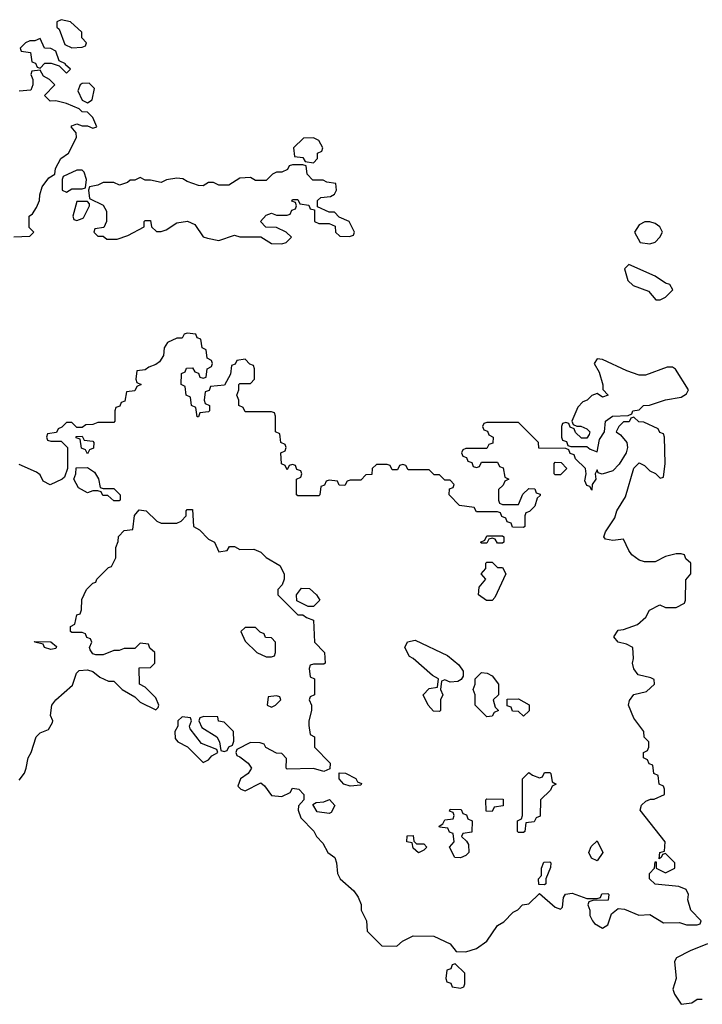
# Model space of a CAD drawing. Header units: inches. Extents: x 2701622 to 2964296, y 496201 to 720542.
# Tile 9 of 256: x 2735232 to 2737830, y 641172 to 644918. Entities that reach past the tile are written whole.
import ezdxf

# ---------------------------------------------------------------- set-up
doc = ezdxf.new("R2010")
doc.units = ezdxf.units.IN
doc.header["$MEASUREMENT"] = 0
doc.layers.add('C7634', color=7, linetype='Continuous')

msp = doc.modelspace()

# ---------------------------------------------------------------- linework, layer by layer
at = {"layer": 'C7634', "color": 4, "elevation": 4}
for points in [[(2735390, 644918), (2735374, 644910), (2735374, 644890), (2735382, 644882), (2735403.5, 644823.5), (2735430, 644811.3), (2735470, 644814), (2735482, 644818), (2735486, 644830), (2735468.7, 644848.7), (2735468, 644870), (2735426, 644910)], [(2735310, 644846), (2735290, 644838), (2735270, 644838), (2735254, 644830), (2735234, 644810), (2735238, 644798), (2735272.7, 644792.7), (2735278, 644758), (2735292.7, 644752.7), (2735298, 644738), (2735310, 644734), (2735328, 644752), (2735352, 644752), (2735382, 644742), (2735410, 644714), (2735426, 644730), (2735406, 644746), (2735406, 644750), (2735382, 644762), (2735370, 644798), (2735350, 644808), (2735326, 644810)], [(2735496.4, 644676.4), (2735470, 644675.3), (2735462, 644670), (2735452.7, 644647.3), (2735470, 644612), (2735490, 644602), (2735507.3, 644612.7), (2735516.4, 644656.4)], [(2736350, 644468), (2736312.7, 644467.3), (2736274, 644430), (2736278, 644398), (2736310, 644394), (2736318, 644378), (2736350, 644374), (2736366, 644390), (2736366, 644410), (2736382, 644418), (2736386, 644430), (2736370, 644458)], [(2736310, 644366), (2736270, 644366), (2736258, 644362), (2736251.6, 644348.4), (2736230, 644338), (2736210, 644338), (2736194, 644330), (2736170, 644306), (2736130, 644306), (2736110, 644318), (2736070, 644315.3), (2736028.4, 644288.4), (2735990, 644288), (2735970, 644298), (2735950, 644298), (2735930, 644286), (2735912.7, 644287.3), (2735870, 644302), (2735852.7, 644312.7), (2735830, 644315.3), (2735791.3, 644308.7), (2735770, 644298), (2735730, 644308), (2735710, 644308), (2735690, 644318), (2735670, 644308), (2735652.7, 644307.3), (2735642, 644298), (2735612, 644288), (2735590, 644298), (2735550, 644298), (2735530, 644288), (2735498, 644282), (2735494, 644270), (2735498, 644238), (2735550, 644212), (2735562, 644190), (2735562, 644150), (2735552.7, 644127.3), (2735518, 644122), (2735514, 644110), (2735530, 644094), (2735550, 644094), (2735563.6, 644083.6), (2735603.6, 644083.6), (2735643.1, 644096.9), (2735706, 644130), (2735706, 644150), (2735710, 644154), (2735730, 644154), (2735734, 644130), (2735752.7, 644112.7), (2735770, 644112), (2735790, 644118), (2735830, 644144.7), (2735871, 644151), (2735898.8, 644138.8), (2735930, 644092), (2735946.4, 644086.4), (2735990, 644078), (2736050, 644098), (2736070, 644092), (2736150, 644092), (2736190, 644066), (2736230, 644064.7), (2736246, 644070), (2736266, 644090), (2736246, 644110), (2736210, 644128), (2736168.4, 644128.4), (2736148, 644150), (2736170, 644174), (2736190, 644182), (2736210, 644174), (2736250, 644174), (2736262, 644178), (2736267.3, 644192.7), (2736282, 644198), (2736286, 644210), (2736282, 644222), (2736267.3, 644227.3), (2736270, 644234), (2736290, 644234), (2736298, 644218), (2736332, 644212), (2736338, 644198), (2736354, 644194), (2736354, 644150), (2736370, 644142), (2736410, 644142), (2736432.7, 644132.7), (2736434, 644110), (2736450, 644094), (2736487.3, 644092.7), (2736502, 644098), (2736506, 644110), (2736486, 644150), (2736447.3, 644167.3), (2736430, 644186), (2736410, 644186), (2736366, 644206), (2736366, 644230), (2736378, 644242), (2736414.6, 644245.4), (2736430, 644254), (2736438, 644270), (2736434.6, 644294.6), (2736400.4, 644300.4), (2736387.3, 644307.3), (2736347.3, 644307.3), (2736326, 644330), (2736322, 644362)], [(2735470, 644346), (2735450, 644346), (2735398, 644322), (2735394, 644310), (2735394, 644270), (2735410, 644262), (2735430, 644274), (2735470, 644274), (2735482, 644278), (2735486, 644310), (2735478, 644338)], [(2735490, 644226), (2735450, 644226), (2735434, 644170), (2735438, 644158), (2735450, 644154), (2735470, 644162), (2735475.3, 644164.7), (2735498, 644210), (2735498, 644218)], [(2737630, 644148.7), (2737611.6, 644148.4), (2737590, 644138), (2737572, 644110), (2737594, 644070), (2737630, 644064.7), (2737650, 644072), (2737668, 644090), (2737678, 644110), (2737668, 644130), (2737650, 644142)], [(2737550, 643986), (2737534, 643970), (2737546, 643926), (2737566.4, 643906.4), (2737625.4, 643885.4), (2737652.7, 643852.7), (2737670, 643852), (2737690, 643862), (2737718, 643890), (2737706, 643910), (2737690, 643915.3), (2737650, 643942)], [(2737430, 643628), (2737418, 643610), (2737437.1, 643577.1), (2737451.3, 643528.7), (2737451.3, 643511.3), (2737471.3, 643490), (2737450, 643482), (2737430, 643495.3), (2737410, 643488.7), (2737391.3, 643470), (2737375.3, 643464.7), (2737356, 643444), (2737334, 643390), (2737338, 643378), (2737352, 643372), (2737368, 643372), (2737390, 643362), (2737402, 643350), (2737399.6, 643340.4), (2737390, 643326), (2737370, 643326), (2737347.3, 643347.3), (2737342, 643362), (2737327.3, 643367.3), (2737322, 643382), (2737310, 643386), (2737298, 643382), (2737294, 643370), (2737294, 643330), (2737298, 643318), (2737312.7, 643312.7), (2737318, 643298), (2737330, 643294), (2737390, 643294), (2737403.6, 643283.6), (2737430, 643274), (2737439, 643321), (2737458, 643350), (2737462, 643390), (2737488, 643410), (2737548, 643412), (2737562, 643418), (2737566, 643430), (2737590, 643434), (2737606, 643450), (2737628.4, 643451.6), (2737690, 643471.3), (2737750, 643482), (2737770, 643494), (2737778, 643510), (2737728.4, 643588.4), (2737716.4, 643596.4), (2737696.4, 643596.4), (2737614, 643566), (2737590, 643566), (2737542.4, 643582.4), (2737450, 643625.2)], [(2735490, 643266), (2735482, 643282), (2735467.3, 643287.3), (2735462, 643322), (2735447.3, 643327.3), (2735447.3, 643332.7), (2735470, 643334), (2735478, 643318), (2735510, 643314), (2735514, 643310), (2735512.7, 643287.3), (2735498, 643282)], [(2737270, 643186), (2737266, 643190), (2737266, 643230), (2737270, 643234), (2737292.7, 643232.7), (2737314, 643210), (2737290, 643186)], [(2735550, 643134), (2735590, 643134), (2735614, 643110), (2735614, 643090), (2735610, 643088), (2735590, 643088), (2735567.3, 643107.3), (2735548.4, 643108.4), (2735542, 643122), (2735530, 643126), (2735510, 643126), (2735490, 643118), (2735456.4, 643136.4), (2735438, 643170), (2735446, 643190), (2735447.3, 643212.7), (2735490, 643214), (2735516.9, 643196.9), (2735531.6, 643171.6), (2735538, 643138)], [(2737050, 642926), (2737042, 642942), (2737030, 642946), (2737018, 642942), (2737010, 642926), (2736990, 642926), (2736986, 642930), (2737002, 642938), (2737010, 642954), (2737070, 642954), (2737074, 642950), (2737074, 642930), (2737070, 642926)], [(2737050, 642834), (2737070, 642834), (2737082, 642810), (2737039.8, 642720.2), (2737030, 642708), (2737008.4, 642708.4), (2736978, 642730), (2736980.4, 642759.6), (2737006, 642790), (2736988, 642810), (2737006, 642830), (2737006, 642850), (2737010, 642854), (2737030, 642854)], [(2736330, 642686), (2736287.3, 642707.3), (2736286, 642730), (2736304.7, 642755.3), (2736334.4, 642754.4), (2736362, 642730), (2736374, 642710), (2736350, 642686)], [(2736130, 642606), (2736090, 642606), (2736074, 642590), (2736090, 642554), (2736134, 642510), (2736170, 642494), (2736190, 642494), (2736202, 642498), (2736206, 642510), (2736206, 642550), (2736190, 642566), (2736167.3, 642567.3), (2736162, 642582), (2736147.3, 642587.3)], [(2735350, 642522), (2735326, 642530), (2735322, 642542), (2735289.3, 642549.3), (2735288, 642552), (2735351.1, 642551.1), (2735372.7, 642532.7), (2735370, 642526)], [(2736870, 642398), (2736850, 642406), (2736838, 642402), (2736834, 642370), (2736842, 642350), (2736834, 642330), (2736834, 642290), (2736830, 642286), (2736807.3, 642287.3), (2736786, 642310), (2736768, 642350), (2736790, 642374), (2736822, 642378), (2736826, 642410), (2736803.1, 642423.1), (2736730, 642488), (2736715.3, 642495.3), (2736698, 642530), (2736708.4, 642551.6), (2736736.9, 642556.9), (2736859.6, 642499.6), (2736903.6, 642463.6), (2736919.6, 642439.6), (2736919.6, 642420.4), (2736912.7, 642407.3), (2736899.6, 642400.4)], [(2737010, 642266), (2736966, 642310), (2736966, 642350), (2736958, 642370), (2736966, 642390), (2736966, 642410), (2736990, 642434), (2737011.6, 642431.6), (2737030, 642422), (2737054, 642390), (2737054, 642350), (2737034, 642330), (2737042, 642302), (2737054, 642290), (2737038, 642282), (2737030, 642268)], [(2736210, 642346), (2736178, 642342), (2736174, 642310), (2736190, 642302), (2736206, 642310), (2736226, 642330), (2736222, 642342)], [(2737150, 642268), (2737130, 642286), (2737107.3, 642287.3), (2737102, 642302), (2737087.3, 642307.3), (2737087.3, 642332.7), (2737130, 642334), (2737171.1, 642311.1), (2737171.6, 642288.4)], [(2735850, 642266), (2735834, 642250), (2735834, 642230), (2735822, 642210), (2735823.6, 642183.6), (2735834, 642170), (2735871.3, 642151.3), (2735930, 642092), (2735950, 642102), (2735963.1, 642116.9), (2735986, 642130), (2735982, 642142), (2735924, 642164), (2735880.4, 642220.4), (2735878, 642230), (2735886, 642250), (2735882, 642262)], [(2735932.7, 642267.3), (2735918, 642262), (2735914, 642250), (2735924.7, 642224.7), (2735982, 642190), (2735992, 642170), (2735998, 642138), (2736010, 642134), (2736022, 642138), (2736028, 642152), (2736042, 642158), (2736047.3, 642172.7), (2736046, 642210), (2736010, 642246), (2735988.9, 642248.9), (2735986, 642266)], [(2736490, 642002), (2736466, 642010), (2736448, 642030), (2736447.3, 642052.7), (2736471.6, 642051.6), (2736511.6, 642031.6), (2736518, 642018), (2736532.7, 642012.7), (2736530, 642006)], [(2737130, 641826), (2737126, 641830), (2737126, 641870), (2737142, 641878), (2737146, 641890), (2737146, 642030), (2737170, 642054), (2737183.6, 642043.6), (2737210, 642034), (2737222, 642038), (2737230, 642054), (2737250, 642054), (2737254, 642050), (2737258, 642018), (2737274, 642010), (2737258, 642002), (2737252.7, 641987.3), (2737214, 641950), (2737212.7, 641887.3), (2737198, 641882), (2737190, 641866), (2737158, 641862), (2737154, 641830), (2737150, 641826)], [(2737030, 641906), (2737007.3, 641907.3), (2737006, 641950), (2737010, 641954), (2737072.7, 641952.7), (2737072.7, 641927.3), (2737038, 641922)], [(2736410, 641898), (2736364.7, 641904.7), (2736347.3, 641932.7), (2736360.4, 641939.6), (2736390, 641942), (2736410.8, 641950.8), (2736432, 641928), (2736418, 641902)], [(2736910, 641729.2), (2736888, 641730), (2736868, 641770), (2736886, 641790), (2736882, 641822), (2736867.3, 641827.3), (2736862, 641842), (2736830, 641846), (2736828, 641850), (2736842, 641858), (2736850, 641874), (2736882, 641878), (2736886, 641890), (2736882, 641902), (2736867.3, 641907.3), (2736870, 641914), (2736912.7, 641912.7), (2736918, 641898), (2736932.7, 641892.7), (2736938, 641878), (2736954, 641870), (2736952.7, 641827.3), (2736918, 641822), (2736914, 641810), (2736932.7, 641792.7), (2736939.6, 641779.6), (2736942, 641750), (2736930, 641738)], [(2736742, 641782), (2736770, 641782), (2736782, 641770), (2736770, 641758), (2736750, 641748), (2736730, 641766), (2736726, 641786), (2736706, 641790), (2736707.3, 641812.7), (2736730, 641814), (2736732.7, 641792.7)], [(2737430, 641718), (2737408, 641728), (2737398, 641750), (2737407.3, 641772.7), (2737430, 641794), (2737451, 641750)], [(2737230, 641626), (2737208, 641628), (2737206, 641650), (2737218, 641662), (2737218, 641690), (2737227.3, 641712.7), (2737250, 641714), (2737254, 641710), (2737252.7, 641692.7), (2737234, 641650), (2737234, 641630)], [(2736890, 641326), (2736878, 641322), (2736872.7, 641307.3), (2736858, 641302), (2736854, 641270), (2736858, 641258), (2736872.7, 641252.7), (2736878, 641238), (2736910, 641234), (2736922, 641238), (2736926, 641250), (2736926, 641290)]]:
    msp.add_lwpolyline(points, close=True, dxfattribs=at)
for points in [[(2735210, 644092), (2735270, 644094), (2735286, 644110), (2735268, 644128), (2735268, 644170), (2735280.4, 644179.6), (2735296.4, 644203.6), (2735308, 644230), (2735308.7, 644251.3), (2735318, 644282), (2735343.1, 644316.9), (2735366, 644330), (2735368.4, 644351.6), (2735388, 644390), (2735418, 644410), (2735448, 644470), (2735447.3, 644487.3), (2735428, 644510), (2735430, 644514), (2735450, 644522), (2735470, 644514), (2735490, 644514), (2735510, 644504.7), (2735526, 644510), (2735510, 644546), (2735490, 644566), (2735470, 644568), (2735459, 644579), (2735410, 644599), (2735370, 644608.7), (2735348, 644608), (2735326, 644630), (2735366, 644670), (2735346, 644690), (2735323.1, 644703.1), (2735310, 644726), (2735278, 644722), (2735274, 644710), (2735282, 644690), (2735282, 644670), (2735274, 644650), (2735230, 644646)], [(2735230, 642024.7), (2735250, 642052), (2735257.2, 642070), (2735264, 642110), (2735275.3, 642130), (2735295.3, 642190), (2735310, 642204.7), (2735342, 642218), (2735356.4, 642243.6), (2735358, 642250), (2735349.3, 642270.7), (2735354, 642310), (2735369.5, 642330.5), (2735433.6, 642386.4), (2735448, 642432), (2735458, 642442), (2735490, 642444.7), (2735510, 642438), (2735536.9, 642416.9), (2735570, 642402), (2735590, 642402), (2735622, 642370), (2735670, 642342), (2735690, 642322), (2735750, 642292), (2735759, 642301), (2735762, 642310), (2735750, 642338), (2735710, 642378), (2735688, 642390), (2735687.3, 642452.7), (2735730, 642454), (2735746, 642470), (2735746, 642510), (2735727.3, 642527.3), (2735722, 642542), (2735690, 642546), (2735670, 642526), (2735630, 642526), (2735610, 642518), (2735590, 642518), (2735550, 642502), (2735522, 642502), (2735510, 642506), (2735500.4, 642520.4), (2735498, 642530), (2735506, 642550), (2735502, 642562), (2735488, 642568), (2735482, 642582), (2735470, 642586), (2735430, 642586), (2735426, 642590), (2735426, 642610), (2735442, 642618), (2735450, 642654), (2735462, 642658), (2735467.3, 642672.7), (2735468.4, 642711.6), (2735486, 642750), (2735510, 642774), (2735522, 642778), (2735526, 642790), (2735570, 642834), (2735582, 642838), (2735598, 642870), (2735598, 642910), (2735607.3, 642932.7), (2735608.4, 642951.6), (2735630, 642974), (2735662, 642978), (2735668.4, 643031.6), (2735687.3, 643052.7), (2735714, 643050), (2735754, 643010), (2735770, 643002), (2735830, 643002), (2735846, 643010), (2735866, 643030), (2735866, 643050), (2735870, 643054), (2735890, 643054), (2735894, 642990), (2735916.9, 642976.9), (2735950, 642942), (2735974, 642930), (2735990, 642894), (2736022, 642898), (2736030, 642914), (2736050, 642914), (2736070, 642902), (2736123.6, 642903.6), (2736150, 642892), (2736170, 642872), (2736222, 642842), (2736238, 642810), (2736238, 642790), (2736231.6, 642768.4), (2736214, 642750), (2736214, 642730), (2736290, 642654), (2736310, 642654), (2736323.6, 642643.6), (2736350, 642634), (2736354, 642550), (2736392, 642510), (2736394, 642470), (2736390, 642466), (2736350, 642466), (2736338, 642462), (2736334, 642450), (2736338, 642418), (2736354, 642410), (2736354, 642350), (2736338, 642342), (2736334, 642330), (2736342, 642310), (2736342, 642290), (2736332, 642250), (2736332.7, 642232.7), (2736338, 642198), (2736354, 642190), (2736354, 642150), (2736414, 642090), (2736412.7, 642067.3), (2736390, 642058), (2736350, 642068.7), (2736250, 642066), (2736246, 642070), (2736247.3, 642107.3), (2736230, 642126), (2736210, 642128), (2736168.4, 642148.4), (2736162, 642162), (2736147.3, 642167.3), (2736110, 642168), (2736058, 642142), (2736054, 642130), (2736058, 642118), (2736070, 642114), (2736102, 642090), (2736114, 642070), (2736102, 642050), (2736072, 642030), (2736062, 642002), (2736074, 641990), (2736090, 641984.7), (2736150, 642014), (2736163.6, 642003.6), (2736190, 641966), (2736230, 641962), (2736262, 641978), (2736270, 641994), (2736294, 641990), (2736314, 641970), (2736314, 641950), (2736292.7, 641927.3), (2736292, 641910), (2736302, 641882), (2736350.9, 641830.9), (2736362, 641810), (2736385.4, 641785.4), (2736404.7, 641750), (2736430.9, 641730.9), (2736438, 641710), (2736442, 641670), (2736452, 641650), (2736503.6, 641603.6), (2736519.6, 641579.6), (2736531.6, 641551.6), (2736532, 641530), (2736552, 641490), (2736554, 641450), (2736610, 641394), (2736667.3, 641392.7), (2736688.4, 641411.6), (2736730, 641432), (2736808.4, 641431.6), (2736870, 641402), (2736892.7, 641372.7), (2736930, 641371.3), (2736970, 641384.7), (2737010, 641412), (2737050, 641472), (2737074.6, 641485.4), (2737110, 641522), (2737128.4, 641531.6), (2737146, 641550), (2737170, 641554), (2737210, 641594), (2737270, 641542), (2737290, 641534), (2737298, 641542), (2737302, 641578), (2737308.7, 641591.3), (2737335.3, 641595.3), (2737390, 641574), (2737430, 641574), (2737442, 641578), (2737447.3, 641592.7), (2737470, 641594), (2737474, 641590), (2737471.6, 641568.4), (2737412.7, 641567.3), (2737398, 641562), (2737394, 641550), (2737402, 641530), (2737402, 641510), (2737412, 641490), (2737419.6, 641479.6), (2737450, 641462), (2737470, 641474), (2737484, 641516), (2737510, 641536), (2737533.7, 641533.7), (2737588.4, 641511.6), (2737630, 641514), (2737682, 641482), (2737743.6, 641483.6), (2737770, 641474), (2737810, 641474), (2737822, 641478), (2737826, 641490), (2737786, 641530), (2737775.3, 641570), (2737778, 641590), (2737768.4, 641608.4), (2737740.4, 641620.4), (2737650, 641628.7), (2737629, 641650), (2737629, 641670), (2737648, 641690), (2737650, 641714), (2737654, 641714), (2737654, 641690), (2737690, 641672), (2737726, 641690), (2737726, 641710), (2737690, 641746), (2737678, 641742), (2737674, 641730), (2737666, 641726), (2737668, 641750), (2737686, 641754), (2737688.7, 641790), (2737594, 641910), (2737598, 641930), (2737614.6, 641945.4), (2737632.7, 641952.7), (2737647.3, 641952.7), (2737686, 641970), (2737686, 641990), (2737682, 642002), (2737666, 642010), (2737662, 642042), (2737646, 642050), (2737642, 642082), (2737627.3, 642087.3), (2737622, 642102), (2737606, 642110), (2737606, 642130), (2737622, 642138), (2737626, 642150), (2737626, 642170), (2737608.4, 642188.4), (2737608, 642210), (2737570, 642261.2), (2737549.2, 642310), (2737552.7, 642327.3), (2737569.3, 642350.7), (2737618, 642362), (2737648, 642390), (2737647.3, 642407.3), (2737634.6, 642414.6), (2737585.6, 642425.6), (2737570, 642448), (2737564, 642470), (2737568, 642488), (2737566, 642530), (2737542, 642542), (2737510, 642549.4), (2737493.2, 642570), (2737510, 642596), (2737530, 642598), (2737583.1, 642616.9), (2737614.6, 642645.4), (2737628.9, 642671.1), (2737668.4, 642691.6), (2737690, 642682), (2737730, 642682), (2737762, 642698), (2737766, 642710), (2737767.3, 642787.3), (2737786, 642810), (2737786, 642850), (2737767.3, 642867.3), (2737762, 642882), (2737750, 642886), (2737730, 642886), (2737690, 642875.3), (2737650, 642855.3), (2737610, 642855.3), (2737590, 642862), (2737562, 642882), (2737550, 642898), (2737530, 642942), (2737490, 642936), (2737462, 642942), (2737455.3, 642950), (2737461.2, 642970), (2737497.5, 643022.5), (2737505.2, 643050), (2737537.6, 643102.4), (2737570, 643212), (2737590, 643232), (2737610, 643222), (2737630, 643202), (2737652, 643192), (2737670, 643174), (2737682, 643178), (2737688, 643230), (2737686, 643330), (2737682, 643342), (2737668, 643348), (2737662, 643362), (2737607.3, 643387.3), (2737588.4, 643388.4), (2737570, 643406), (2737558, 643402), (2737551.6, 643388.4), (2737530, 643388), (2737512, 643370), (2737502, 643350), (2737519.1, 643339.1), (2737542.8, 643310), (2737544.9, 643290), (2737540.7, 643270), (2737513, 643227), (2737490, 643201.3), (2737448.9, 643188.9), (2737433.6, 643193.6), (2737430, 643206), (2737422, 643190), (2737424.7, 643170), (2737411.3, 643150), (2737410, 643128), (2737402, 643142), (2737390, 643146), (2737383.1, 643163.1), (2737388, 643190), (2737386, 643210), (2737347.3, 643247.3), (2737342, 643262), (2737327.3, 643267.3), (2737322, 643282), (2737310, 643286), (2737207.3, 643287.3), (2737206, 643310), (2737130, 643386), (2737010, 643386), (2736998, 643382), (2736994, 643370), (2736998, 643358), (2737012.7, 643352.7), (2737018, 643338), (2737034, 643330), (2737032.7, 643307.3), (2737018, 643302), (2737010, 643286), (2736930, 643286), (2736918, 643282), (2736914, 643270), (2736918, 643258), (2736932.7, 643252.7), (2736938, 643238), (2736952.7, 643232.7), (2736958, 643218), (2736970, 643214), (2736982, 643218), (2736990, 643234), (2737050, 643234), (2737058, 643218), (2737072.7, 643212.7), (2737078, 643178), (2737094, 643170), (2737078, 643162), (2737072.7, 643147.3), (2737054, 643130), (2737054, 643090), (2737058, 643078), (2737070, 643074), (2737130, 643074), (2737147.3, 643112.7), (2737170, 643134), (2737192.7, 643132.7), (2737198, 643118), (2737212.7, 643112.7), (2737212.7, 643107.3), (2737202, 643098), (2737192.7, 643067.3), (2737172.7, 643047.3), (2737158, 643042), (2737154, 643030), (2737154, 642990), (2737150, 642986), (2737107.3, 642987.3), (2737102, 643002), (2737087.3, 643007.3), (2737082, 643022), (2737067.3, 643027.3), (2737062, 643042), (2737050, 643046), (2736970, 643046), (2736962, 643062), (2736906, 643070), (2736866, 643110), (2736867.3, 643132.7), (2736882, 643138), (2736886, 643150), (2736870, 643166), (2736850, 643166), (2736830, 643186), (2736810, 643186), (2736790, 643206), (2736710, 643206), (2736702, 643222), (2736690, 643226), (2736678, 643222), (2736670, 643206), (2736650, 643206), (2736642, 643222), (2736630, 643226), (2736590, 643226), (2736574, 643210), (2736572, 643188), (2736550, 643186), (2736530, 643166), (2736490, 643166), (2736478, 643162), (2736470, 643146), (2736447.3, 643147.3), (2736442, 643162), (2736410, 643166), (2736398, 643162), (2736392.7, 643147.3), (2736378, 643142), (2736374, 643110), (2736370, 643106), (2736290, 643106), (2736286, 643110), (2736286, 643170), (2736302, 643178), (2736306, 643190), (2736302, 643202), (2736287.3, 643207.3), (2736282, 643222), (2736270, 643226), (2736258, 643222), (2736250, 643206), (2736242, 643222), (2736228.4, 643228.4), (2736226, 643270), (2736242, 643278), (2736246, 643290), (2736242, 643302), (2736226, 643310), (2736222, 643342), (2736206, 643350), (2736206, 643410), (2736202, 643422), (2736190, 643426), (2736090, 643426), (2736082, 643442), (2736066, 643450), (2736066, 643470), (2736058, 643490), (2736066, 643510), (2736066, 643530), (2736070, 643534), (2736110, 643534), (2736126, 643550), (2736126, 643590), (2736122, 643602), (2736107.3, 643607.3), (2736090, 643626), (2736058, 643622), (2736052.7, 643607.3), (2736038, 643602), (2736034, 643570), (2736012, 643528), (2735958, 643522), (2735952.7, 643507.3), (2735938, 643502), (2735934, 643470), (2735938, 643458), (2735954, 643450), (2735954, 643430), (2735950, 643426), (2735918, 643422), (2735912.7, 643407.3), (2735907.3, 643407.3), (2735902, 643442), (2735886, 643450), (2735882, 643482), (2735866, 643490), (2735862, 643522), (2735846, 643530), (2735848.4, 643571.6), (2735862, 643578), (2735867.3, 643592.7), (2735890, 643594), (2735898, 643578), (2735912.7, 643572.7), (2735918, 643558), (2735930, 643554), (2735942, 643558), (2735946, 643590), (2735962, 643598), (2735966, 643610), (2735962, 643622), (2735946, 643630), (2735942, 643662), (2735926, 643670), (2735922, 643702), (2735907.3, 643707.3), (2735902, 643722), (2735870, 643726), (2735858, 643722), (2735850, 643706), (2735830, 643706), (2735794, 643690), (2735782, 643670), (2735779.6, 643640.4), (2735763.6, 643616.4), (2735750, 643606), (2735723.6, 643596.4), (2735710, 643586), (2735678, 643582), (2735674, 643550), (2735678, 643538), (2735694, 643530), (2735678, 643522), (2735670, 643506), (2735638, 643502), (2735632.7, 643467.3), (2735618, 643462), (2735612.7, 643447.3), (2735598, 643442), (2735594, 643430), (2735594, 643390), (2735590, 643386), (2735530, 643386), (2735510, 643378), (2735483.6, 643376.4), (2735470, 643366), (2735450, 643366), (2735430, 643386), (2735410, 643386), (2735392.7, 643367.3), (2735378, 643362), (2735372.7, 643347.3), (2735338, 643342), (2735334, 643330), (2735338, 643318), (2735350, 643314), (2735390, 643314), (2735414, 643290), (2735414, 643210), (2735402, 643178), (2735394, 643170), (2735348.4, 643148.4), (2735322, 643162), (2735310, 643186), (2735296.4, 643196.4), (2735230, 643226)], [(2737850, 641402), (2737784, 641376), (2737731.6, 641348.4), (2737724.7, 641335.3), (2737731, 641270), (2737718, 641230), (2737724.7, 641210), (2737750, 641172), (2737790, 641178), (2737810, 641191), (2737830, 641191)]]:
    msp.add_lwpolyline(points, dxfattribs=at)

doc.saveas('drawing.dxf')
